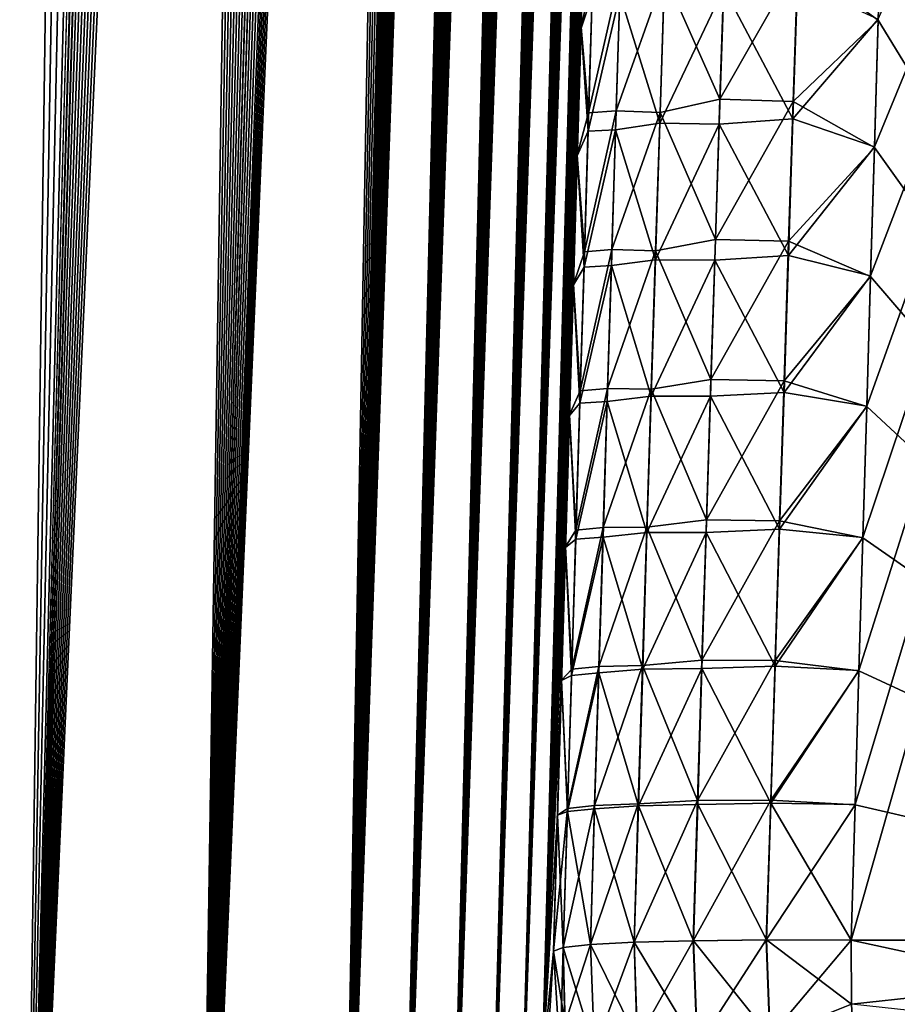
# Model space of a CAD drawing. Header units: metres. Extents: x -109 to 109, y -505 to 40.
# Tile 27 of 256: x -93.09 to -90.55, y -100.75 to -97.9. Entities that reach past the tile are written whole.
import ezdxf

# ---------------------------------------------------------------- set-up
doc = ezdxf.new("R2010")
doc.units = ezdxf.units.M
doc.layers.add('solid_K244224000C74', color=7, linetype='CONTINUOUS')

msp = doc.modelspace()

# ---------------------------------------------------------------- linework, layer by layer
at = {"layer": 'solid_K244224000C74'}
for points in [[(-94.380264, -102.819321, -9.522743), (-92.982071, -68.180771, -9.498561), (-92.85862, -68.193573, -9.716348)], [(-94.380264, -102.819321, -9.522743), (-93.109642, -68.197174, -9.28267), (-92.982071, -68.180771, -9.498561)], [(-93.687553, -102.819359, 10.722473), (-92.974686, -68.180893, 9.511346), (-93.10247, -68.195374, 9.29456)], [(-93.687553, -102.819359, 10.722473), (-92.850777, -68.195297, 9.730494), (-92.974686, -68.180893, 9.511346)], [(-94.380264, -102.819321, -9.522743), (-92.85862, -68.193573, -9.716348), (-92.737267, -68.236198, -9.939752)], [(-93.687553, -102.819359, 10.722473), (-92.728615, -68.240273, 9.956048), (-92.850777, -68.195297, 9.730494)], [(-93.687683, -102.819366, -10.722225), (-94.380264, -102.819321, -9.522743), (-92.737267, -68.236198, -9.939752)], [(-93.687683, -102.819366, -10.722225), (-92.737267, -68.236198, -9.939752), (-92.616089, -68.311264, -10.173019)], [(-93.687553, -102.819359, 10.722473), (-92.606804, -68.318855, 10.191381), (-92.728615, -68.240273, 9.956048)], [(-93.687683, -102.819366, -10.722225), (-92.616089, -68.311264, -10.173019), (-92.493988, -68.424515, -10.419593)], [(-93.687553, -102.819359, 10.722473), (-93.085175, -102.718887, 11.972528), (-92.606804, -68.318855, 10.191381)], [(-93.085175, -102.718887, 11.972528), (-92.484634, -68.43502, 10.439013), (-92.606804, -68.318855, 10.191381)], [(-93.687683, -102.819366, -10.722225), (-92.493988, -68.424515, -10.419593), (-92.371216, -68.581078, -10.680666)], [(-93.085175, -102.718887, 11.972528), (-92.362297, -68.593857, 10.700157), (-92.484634, -68.43502, 10.439013)], [(-93.687683, -102.819366, -10.722225), (-92.371216, -68.581078, -10.680666), (-92.248749, -68.785385, -10.956002)], [(-93.085175, -102.718887, 11.972528), (-92.240982, -68.800034, 10.974003), (-92.362297, -68.593857, 10.700157)], [(-93.687683, -102.819366, -10.722225), (-92.248749, -68.785385, -10.956002), (-92.18837, -68.906487, -11.097928)], [(-93.085175, -102.718887, 11.972528), (-92.181175, -68.921768, 11.115128), (-92.240982, -68.800034, 10.974003)], [(-93.687683, -102.819366, -10.722225), (-92.18837, -68.906487, -11.097928), (-92.128746, -69.040367, -11.242518)], [(-93.085175, -102.718887, 11.972528), (-92.122147, -69.056381, 11.258823), (-92.181175, -68.921768, 11.115128)], [(-93.085228, -102.718903, -11.972405), (-93.687683, -102.819366, -10.722225), (-92.128746, -69.040367, -11.242518)], [(-93.085228, -102.718903, -11.972405), (-92.128746, -69.040367, -11.242518), (-92.070213, -69.187622, -11.389149)], [(-93.085175, -102.718887, 11.972528), (-92.064003, -69.203941, 11.404958), (-92.122147, -69.056381, 11.258823)], [(-93.085228, -102.718903, -11.972405), (-92.070213, -69.187622, -11.389149), (-92.012726, -69.347992, -11.537993)], [(-93.085175, -102.718887, 11.972528), (-92.575287, -102.516273, 13.271167), (-92.064003, -69.203941, 11.404958)], [(-92.575287, -102.516273, 13.271167), (-92.007034, -69.364975, 11.553037), (-92.064003, -69.203941, 11.404958)], [(-93.085228, -102.718903, -11.972405), (-92.012726, -69.347992, -11.537993), (-91.956451, -69.522095, -11.688837)], [(-92.575287, -102.516273, 13.271167), (-91.951195, -69.539253, 11.703195), (-92.007034, -69.364975, 11.553037)], [(-93.085228, -102.718903, -11.972405), (-91.956451, -69.522095, -11.688837), (-91.901489, -69.71022, -11.841541)], [(-92.575287, -102.516273, 13.271167), (-91.896652, -69.727432, 11.855221), (-91.951195, -69.539253, 11.703195)], [(-93.085228, -102.718903, -11.972405), (-91.901489, -69.71022, -11.841541), (-91.847847, -69.912277, -11.996158)], [(-92.575287, -102.516273, 13.271167), (-91.843483, -69.929733, 12.008995), (-91.896652, -69.727432, 11.855221)], [(-93.085228, -102.718903, -11.972405), (-91.847847, -69.912277, -11.996158), (-91.795677, -70.129044, -12.152443)], [(-92.575287, -102.516273, 13.271167), (-91.791718, -70.146172, 12.164555), (-91.843483, -69.929733, 12.008995)], [(-93.085228, -102.718903, -11.972405), (-91.795677, -70.129044, -12.152443), (-91.74501, -70.360329, -12.3104)], [(-92.575287, -102.516273, 13.271167), (-91.741455, -70.377518, 12.321744), (-91.791718, -70.146172, 12.164555)], [(-93.085228, -102.718903, -11.972405), (-91.74501, -70.360329, -12.3104), (-91.6959, -70.60659, -12.469994)], [(-92.575287, -102.516273, 13.271167), (-91.692719, -70.623528, 12.480581), (-91.741455, -70.377518, 12.321744)], [(-93.085228, -102.718903, -11.972405), (-91.6959, -70.60659, -12.469994), (-91.64843, -70.8685, -12.631123)], [(-92.575287, -102.516273, 13.271167), (-91.645576, -70.88485, 12.641016), (-91.692719, -70.623528, 12.480581)], [(-92.575294, -102.516273, -13.271149), (-93.085228, -102.718903, -11.972405), (-91.64843, -70.8685, -12.631123)], [(-92.575294, -102.516273, -13.271149), (-91.64843, -70.8685, -12.631123), (-91.6026, -71.145729, -12.793814)], [(-92.575287, -102.516273, 13.271167), (-91.600082, -71.161987, 12.802993), (-91.645576, -70.88485, 12.641016)], [(-92.575294, -102.516273, -13.271149), (-91.6026, -71.145729, -12.793814), (-91.558495, -71.43927, -12.958009)], [(-92.575287, -102.516273, 13.271167), (-92.161346, -102.208305, 14.616208), (-91.600082, -71.161987, 12.802993)], [(-92.161346, -102.208305, 14.616208), (-91.556267, -71.454765, 12.966523), (-91.600082, -71.161987, 12.802993)], [(-92.575294, -102.516273, -13.271149), (-91.558495, -71.43927, -12.958009), (-91.516151, -71.749329, -13.123683)], [(-92.161346, -102.208305, 14.616208), (-91.514198, -71.764343, 13.131538), (-91.556267, -71.454765, 12.966523)], [(-92.575294, -102.516273, -13.271149), (-91.516151, -71.749329, -13.123683), (-91.475594, -72.076004, -13.29083)], [(-92.161346, -102.208305, 14.616208), (-91.4739, -72.090538, 13.298038), (-91.514198, -71.764343, 13.131538)], [(-92.575294, -102.516273, -13.271149), (-91.475594, -72.076004, -13.29083), (-91.436913, -72.42054, -13.459383)], [(-92.161346, -102.208305, 14.616208), (-91.435432, -72.433983, 13.465986), (-91.4739, -72.090538, 13.298038)], [(-92.575294, -102.516273, -13.271149), (-91.436913, -72.42054, -13.459383), (-91.412163, -72.659904, -13.572543)], [(-92.161346, -102.208305, 14.616208), (-91.410843, -72.673164, 13.578723), (-91.435432, -72.433983, 13.465986)], [(-92.575294, -102.516273, -13.271149), (-91.412163, -72.659904, -13.572543), (-91.388268, -72.907219, -13.68632)], [(-92.161346, -102.208305, 14.616208), (-91.387085, -72.920143, 13.692093), (-91.410843, -72.673164, 13.578723)], [(-92.575294, -102.516273, -13.271149), (-91.388268, -72.907219, -13.68632), (-91.36525, -73.162956, -13.800686)], [(-92.161346, -102.208305, 14.616208), (-91.364189, -73.175186, 13.806078), (-91.387085, -72.920143, 13.692093)], [(-92.575294, -102.516273, -13.271149), (-91.36525, -73.162956, -13.800686), (-91.343132, -73.427437, -13.915619)], [(-92.161346, -102.208305, 14.616208), (-91.342171, -73.438805, 13.920648), (-91.364189, -73.175186, 13.806078)], [(-92.575294, -102.516273, -13.271149), (-91.343132, -73.427437, -13.915619), (-91.321899, -73.700157, -14.031149)], [(-92.161346, -102.208305, 14.616208), (-91.321068, -73.711334, 14.035782), (-91.342171, -73.438805, 13.920648)], [(-92.161339, -102.208298, -14.616241), (-92.575294, -102.516273, -13.271149), (-91.321899, -73.700157, -14.031149)], [(-92.161346, -102.208305, 14.616208), (-91.30085, -73.992249, 14.151511), (-91.321068, -73.711334, 14.035782)], [(-92.161339, -102.208298, -14.616241), (-91.321899, -73.700157, -14.031149), (-91.301567, -73.981491, -14.147246)], [(-92.161339, -102.208298, -14.616241), (-91.301567, -73.981491, -14.147246), (-91.282188, -74.272003, -14.263865)], [(-92.161346, -102.208305, 14.616208), (-91.991692, -102.013245, 15.30547), (-91.30085, -73.992249, 14.151511)], [(-91.991692, -102.013245, 15.30547), (-91.281548, -74.281967, 14.2678), (-91.30085, -73.992249, 14.151511)], [(-92.161339, -102.208298, -14.616241), (-91.282188, -74.272003, -14.263865), (-91.263763, -74.572037, -14.380981)], [(-91.991692, -102.013245, 15.30547), (-91.263199, -74.58107, 14.384602), (-91.281548, -74.281967, 14.2678)], [(-92.161339, -102.208298, -14.616241), (-91.263763, -74.572037, -14.380981), (-91.246284, -74.880989, -14.49864)], [(-91.991692, -102.013245, 15.30547), (-91.245819, -74.889839, 14.501896), (-91.263199, -74.58107, 14.384602)], [(-92.161339, -102.208298, -14.616241), (-91.246284, -74.880989, -14.49864), (-91.229767, -75.199348, -14.616791)], [(-91.991692, -102.013245, 15.30547), (-91.229385, -75.20771, 14.619727), (-91.245819, -74.889839, 14.501896)], [(-92.161339, -102.208298, -14.616241), (-91.229767, -75.199348, -14.616791), (-91.214264, -75.527771, -14.735366)], [(-91.991692, -102.013245, 15.30547), (-91.213928, -75.535255, 14.738033), (-91.229385, -75.20771, 14.619727)], [(-91.991684, -102.013237, -15.305506), (-92.161339, -102.208298, -14.616241), (-91.214264, -75.527771, -14.735366)], [(-91.991692, -102.013245, 15.30547), (-91.199493, -75.873138, 14.856739), (-91.213928, -75.535255, 14.738033)], [(-91.991684, -102.013237, -15.305506), (-91.214264, -75.527771, -14.735366), (-91.199791, -75.866592, -14.854332)], [(-91.991692, -102.013245, 15.30547), (-91.847855, -101.790222, 16.005117), (-91.199493, -75.873138, 14.856739)], [(-91.991684, -102.013237, -15.305506), (-91.199791, -75.866592, -14.854332), (-91.18631, -76.215149, -14.973759)], [(-91.847855, -101.790222, 16.005117), (-91.186096, -76.221519, 14.975832), (-91.199493, -75.873138, 14.856739)], [(-91.991684, -102.013237, -15.305506), (-91.18631, -76.215149, -14.973759), (-91.173866, -76.57402, -15.093566)], [(-91.847855, -101.790222, 16.005117), (-91.173698, -76.579857, 15.095368), (-91.186096, -76.221519, 14.975832)], [(-91.991684, -102.013237, -15.305506), (-91.173866, -76.57402, -15.093566), (-91.162498, -76.94397, -15.213651)], [(-91.847855, -101.790222, 16.005117), (-91.162354, -76.948868, 15.215247), (-91.173698, -76.579857, 15.095368)], [(-91.991684, -102.013237, -15.305506), (-91.162498, -76.94397, -15.213651), (-91.154701, -77.229004, -15.303857)], [(-91.847855, -101.790222, 16.005117), (-91.154556, -77.233101, 15.305314), (-91.162354, -76.948868, 15.215247)], [(-91.991684, -102.013237, -15.305506), (-91.154701, -77.229004, -15.303857), (-91.147484, -77.519981, -15.394262)], [(-91.847855, -101.790222, 16.005117), (-91.147392, -77.523956, 15.395487), (-91.154556, -77.233101, 15.305314)], [(-91.991684, -102.013237, -15.305506), (-91.147484, -77.519981, -15.394262), (-91.140877, -77.817123, -15.484831)], [(-91.847855, -101.790222, 16.005117), (-91.140816, -77.820869, 15.48585), (-91.147392, -77.523956, 15.395487)], [(-91.991684, -102.013237, -15.305506), (-91.140877, -77.817123, -15.484831), (-91.134888, -78.120781, -15.5755)], [(-91.847855, -101.790222, 16.005117), (-91.13485, -78.124062, 15.576363), (-91.140816, -77.820869, 15.48585)], [(-91.847847, -101.790215, -16.005148), (-91.991684, -102.013237, -15.305506), (-91.134888, -78.120781, -15.5755)], [(-91.847855, -101.790222, 16.005117), (-91.129509, -78.433922, 15.666956), (-91.13485, -78.124062, 15.576363)], [(-91.847847, -101.790215, -16.005148), (-91.134888, -78.120781, -15.5755), (-91.129547, -78.431328, -15.666206)], [(-91.847855, -101.790222, 16.005117), (-91.730461, -101.537865, 16.715139), (-91.129509, -78.433922, 15.666956)], [(-91.847847, -101.790215, -16.005148), (-91.129547, -78.431328, -15.666206), (-91.12487, -78.749092, -15.756893)], [(-91.730461, -101.537865, 16.715139), (-91.124817, -78.750824, 15.757565), (-91.129509, -78.433922, 15.666956)], [(-91.847847, -101.790215, -16.005148), (-91.12487, -78.749092, -15.756893), (-91.120827, -79.07354, -15.847663)], [(-91.730461, -101.537865, 16.715139), (-91.120796, -79.075058, 15.848137), (-91.124817, -78.750824, 15.757565)], [(-91.847847, -101.790215, -16.005148), (-91.120827, -79.07354, -15.847663), (-91.117401, -79.404648, -15.938507)], [(-91.730461, -101.537865, 16.715139), (-91.117401, -79.406029, 15.938788), (-91.120796, -79.075058, 15.848137)], [(-91.847847, -101.790215, -16.005148), (-91.117401, -79.404648, -15.938507), (-91.114632, -79.742851, -16.029341)], [(-91.730461, -101.537865, 16.715139), (-91.114639, -79.743843, 16.029488), (-91.117401, -79.406029, 15.938788)], [(-91.847847, -101.790215, -16.005148), (-91.114632, -79.742851, -16.029341), (-91.112534, -80.088562, -16.120071)], [(-91.730461, -101.537865, 16.715139), (-91.112541, -80.088943, 16.12014), (-91.114639, -79.743843, 16.029488)], [(-91.847847, -101.790215, -16.005148), (-91.112534, -80.088562, -16.120071), (-91.111137, -80.4422, -16.210617)], [(-91.730461, -101.537865, 16.715139), (-91.111122, -80.441765, 16.210655), (-91.112541, -80.088943, 16.12014)], [(-91.847847, -101.790215, -16.005148), (-91.111137, -80.4422, -16.210617), (-91.110413, -80.803513, -16.301037)], [(-91.730461, -101.537865, 16.715139), (-91.110397, -80.802711, 16.300945), (-91.111122, -80.441765, 16.210655)], [(-91.730453, -101.537849, -16.71517), (-91.847847, -101.790215, -16.005148), (-91.110413, -80.803513, -16.301037)], [(-91.730461, -101.537865, 16.715139), (-91.110344, -81.171211, 16.391144), (-91.110397, -80.802711, 16.300945)], [(-91.730453, -101.537849, -16.71517), (-91.110413, -80.803513, -16.301037), (-91.110336, -81.172058, -16.391422)], [(-91.730461, -101.537865, 16.715139), (-91.640373, -101.255722, 17.434717), (-91.110344, -81.171211, 16.391144)], [(-91.730453, -101.537849, -16.71517), (-91.110336, -81.172058, -16.391422), (-91.110931, -81.548332, -16.481649)], [(-91.640373, -101.255722, 17.434717), (-91.110939, -81.547203, 16.481256), (-91.110344, -81.171211, 16.391144)], [(-91.730453, -101.537849, -16.71517), (-91.110931, -81.548332, -16.481649), (-91.112221, -81.932816, -16.571596)], [(-91.640373, -101.255722, 17.434717), (-91.112221, -81.931175, 16.571156), (-91.110939, -81.547203, 16.481256)], [(-91.730453, -101.537849, -16.71517), (-91.112221, -81.932816, -16.571596), (-91.114235, -82.326012, -16.661142)], [(-91.640373, -101.255722, 17.434717), (-91.114204, -82.323647, 16.660713), (-91.112221, -81.931175, 16.571156)], [(-91.730453, -101.537849, -16.71517), (-91.114235, -82.326012, -16.661142), (-91.116364, -82.646965, -16.73246)], [(-91.640373, -101.255722, 17.434717), (-91.116318, -82.644073, 16.732029), (-91.114204, -82.323647, 16.660713)], [(-91.730453, -101.537849, -16.71517), (-91.116364, -82.646965, -16.73246), (-91.118919, -82.973, -16.803656)], [(-91.640373, -101.255722, 17.434717), (-91.118896, -82.970184, 16.803068), (-91.116318, -82.644073, 16.732029)], [(-91.640373, -101.255722, 17.434717), (-91.121887, -83.30143, 16.873976), (-91.118896, -82.970184, 16.803068)], [(-91.730453, -101.537849, -16.71517), (-91.118919, -82.973, -16.803656), (-91.121902, -83.304283, -16.874676)], [(-91.730453, -101.537849, -16.71517), (-91.121902, -83.304283, -16.874676), (-91.125328, -83.641129, -16.945435)], [(-91.640373, -101.255722, 17.434717), (-91.125313, -83.638084, 16.944674), (-91.121887, -83.30143, 16.873976)], [(-91.730453, -101.537849, -16.71517), (-91.125328, -83.641129, -16.945435), (-91.129219, -83.98381, -17.015842)], [(-91.640373, -101.255722, 17.434717), (-91.129189, -83.980438, 17.01507), (-91.125313, -83.638084, 16.944674)], [(-91.730453, -101.537849, -16.71517), (-91.129219, -83.98381, -17.015842), (-91.133575, -84.332626, -17.085817)], [(-91.640373, -101.255722, 17.434717), (-91.133522, -84.328796, 17.085077), (-91.129189, -83.980438, 17.01507)], [(-91.640366, -101.255707, -17.434746), (-91.730453, -101.537849, -16.71517), (-91.133575, -84.332626, -17.085817)], [(-91.640373, -101.255722, 17.434717), (-91.138336, -84.683456, 17.154606), (-91.133522, -84.328796, 17.085077)], [(-91.640366, -101.255707, -17.434746), (-91.133575, -84.332626, -17.085817), (-91.13842, -84.687866, -17.15527)], [(-91.640373, -101.255722, 17.434717), (-91.578362, -100.94191, 18.163813), (-91.138336, -84.683456, 17.154606)], [(-91.640366, -101.255707, -17.434746), (-91.13842, -84.687866, -17.15527), (-91.143715, -85.049171, -17.224323)], [(-91.578362, -100.94191, 18.163813), (-91.143631, -85.044662, 17.223585), (-91.138336, -84.683456, 17.154606)], [(-91.640366, -101.255707, -17.434746), (-91.143715, -85.049171, -17.224323), (-91.149429, -85.416138, -17.293095)], [(-91.578362, -100.94191, 18.163813), (-91.149361, -85.411736, 17.292233), (-91.143631, -85.044662, 17.223585)], [(-91.640366, -101.255707, -17.434746), (-91.149429, -85.416138, -17.293095), (-91.155586, -85.789116, -17.361467)], [(-91.578362, -100.94191, 18.163813), (-91.155525, -85.784676, 17.36054), (-91.149361, -85.411736, 17.292233)], [(-91.640366, -101.255707, -17.434746), (-91.155586, -85.789116, -17.361467), (-91.161072, -86.104767, -17.418055)], [(-91.578362, -100.94191, 18.163813), (-91.162132, -86.163834, 17.428387), (-91.155525, -85.784676, 17.36054)], [(-91.640366, -101.255707, -17.434746), (-91.161072, -86.104767, -17.418055), (-91.166878, -86.425026, -17.474215)], [(-91.578362, -100.94191, 18.163813), (-91.169197, -86.549561, 17.495651), (-91.162132, -86.163834, 17.428387)], [(-91.640366, -101.255707, -17.434746), (-91.166878, -86.425026, -17.474215), (-91.173012, -86.750099, -17.529877)], [(-91.578362, -100.94191, 18.163813), (-91.176743, -86.942215, 17.562208), (-91.169197, -86.549561, 17.495651)], [(-91.640366, -101.255707, -17.434746), (-91.173012, -86.750099, -17.529877), (-91.179482, -87.080177, -17.584976)], [(-91.578362, -100.94191, 18.163813), (-91.184769, -87.342133, 17.627941), (-91.176743, -86.942215, 17.562208)], [(-91.640366, -101.255707, -17.434746), (-91.179482, -87.080177, -17.584976), (-91.186279, -87.415222, -17.639534)], [(-91.578362, -100.94191, 18.163813), (-91.193253, -87.749115, 17.692932), (-91.184769, -87.342133, 17.627941)], [(-91.640366, -101.255707, -17.434746), (-91.186279, -87.415222, -17.639534), (-91.193375, -87.754608, -17.693773)], [(-91.640366, -101.255707, -17.434746), (-91.193375, -87.754608, -17.693773), (-91.20076, -88.098518, -17.747625)], [(-91.578362, -100.94191, 18.163813), (-91.200645, -88.09314, 17.746717), (-91.193253, -87.749115, 17.692932)], [(-91.640366, -101.255707, -17.434746), (-91.20076, -88.098518, -17.747625), (-91.20845, -88.447182, -17.800997)], [(-91.578362, -100.94191, 18.163813), (-91.208336, -88.441841, 17.800064), (-91.200645, -88.09314, 17.746717)], [(-91.640366, -101.255707, -17.434746), (-91.20845, -88.447182, -17.800997), (-91.216454, -88.800842, -17.853794)], [(-91.578362, -100.94191, 18.163813), (-91.216339, -88.795441, 17.852877), (-91.208336, -88.441841, 17.800064)], [(-91.640366, -101.255707, -17.434746), (-91.216454, -88.800842, -17.853794), (-91.224777, -89.159729, -17.90592)], [(-91.578362, -100.94191, 18.163813), (-91.224648, -89.154205, 17.905058), (-91.216339, -88.795441, 17.852877)], [(-91.640366, -101.255707, -17.434746), (-91.224777, -89.159729, -17.90592), (-91.233429, -89.524078, -17.957283)], [(-91.578362, -100.94191, 18.163813), (-91.233292, -89.518356, 17.956512), (-91.224648, -89.154205, 17.905058)], [(-91.578362, -100.941902, -18.16383), (-91.640366, -101.255707, -17.434746), (-91.233429, -89.524078, -17.957283)], [(-91.578362, -100.94191, 18.163813), (-91.242256, -89.888145, 18.007141), (-91.233292, -89.518356, 17.956512)], [(-91.578362, -100.941902, -18.16383), (-91.233429, -89.524078, -17.957283), (-91.242409, -89.894135, -18.007788)], [(-91.578362, -100.94191, 18.163813), (-91.545441, -100.596848, 18.901022), (-91.242256, -89.888145, 18.007141)], [(-91.578362, -100.941902, -18.16383), (-91.242409, -89.894135, -18.007788), (-91.251717, -90.269753, -18.057503)], [(-91.545441, -100.596848, 18.901022), (-91.251556, -90.263763, 18.056868), (-91.242256, -89.888145, 18.007141)], [(-91.578362, -100.941902, -18.16383), (-91.251717, -90.269753, -18.057503), (-91.261292, -90.650253, -18.106714)], [(-91.545441, -100.596848, 18.901022), (-91.261147, -90.644531, 18.105989), (-91.251556, -90.263763, 18.056868)], [(-91.545441, -100.596848, 18.901022), (-91.271019, -91.030342, 18.154543), (-91.261147, -90.644531, 18.105989)], [(-91.578362, -100.941902, -18.16383), (-91.261292, -90.650253, -18.106714), (-91.271156, -91.035881, -18.155313)], [(-91.578362, -100.941902, -18.16383), (-91.271156, -91.035881, -18.155313), (-91.281311, -91.42691, -18.203167)], [(-91.545441, -100.596848, 18.901022), (-91.281181, -91.421501, 18.202396), (-91.271019, -91.030342, 18.154543)], [(-91.578362, -100.941902, -18.16383), (-91.281311, -91.42691, -18.203167), (-91.291779, -91.823631, -18.250147)], [(-91.545441, -100.596848, 18.901022), (-91.291634, -91.818283, 18.249413), (-91.281181, -91.421501, 18.202396)], [(-91.578362, -100.941902, -18.16383), (-91.291779, -91.823631, -18.250147), (-91.302544, -92.226326, -18.296118)], [(-91.545441, -100.596848, 18.901022), (-91.302406, -92.220978, 18.29546), (-91.291634, -91.818283, 18.249413)], [(-91.578362, -100.941902, -18.16383), (-91.302544, -92.226326, -18.296118), (-91.312027, -92.576469, -18.334623)], [(-91.545441, -100.596848, 18.901022), (-91.311882, -92.571075, 18.334055), (-91.302406, -92.220978, 18.29546)], [(-91.578362, -100.941902, -18.16383), (-91.312027, -92.576469, -18.334623), (-91.321739, -92.931389, -18.372208)], [(-91.545441, -100.596848, 18.901022), (-91.321587, -92.925919, 18.371756), (-91.311882, -92.571075, 18.334055)], [(-91.545441, -100.596848, 18.901022), (-91.331535, -93.285683, 18.40848), (-91.321587, -92.925919, 18.371756)], [(-91.578362, -100.941902, -18.16383), (-91.321739, -92.931389, -18.372208), (-91.331688, -93.29113, -18.408859)], [(-91.578362, -100.941902, -18.16383), (-91.331688, -93.29113, -18.408859), (-91.341827, -93.654976, -18.444935)], [(-91.545441, -100.596848, 18.901022), (-91.341682, -93.649849, 18.444487), (-91.331535, -93.285683, 18.40848)], [(-91.578362, -100.941902, -18.16383), (-91.341827, -93.654976, -18.444935), (-91.352165, -94.022972, -18.480408)], [(-91.545441, -100.596848, 18.901022), (-91.352028, -94.018135, 18.479918), (-91.341682, -93.649849, 18.444487)], [(-90.683044, -100.564568, -20.524872), (-90.671661, -100.17218, -20.509769), (-88.71682, -93.64727, -21.160152)], [(-88.974266, -100.564568, -21.606056), (-90.683044, -100.564568, -20.524872), (-88.71682, -93.64727, -21.160152)], [(-90.671661, -100.17218, -20.509769), (-90.660301, -99.783546, -20.493387), (-88.71682, -93.64727, -21.160152)], [(-90.660301, -99.783546, -20.493387), (-90.648987, -99.398651, -20.475756), (-88.71682, -93.64727, -21.160152)], [(-90.648987, -99.398651, -20.475756), (-90.637733, -99.017509, -20.456902), (-88.71682, -93.64727, -21.160152)], [(-90.637733, -99.017509, -20.456902), (-90.626556, -98.640121, -20.436859), (-88.71682, -93.64727, -21.160152)], [(-90.626556, -98.640121, -20.436859), (-90.615479, -98.266479, -20.415651), (-88.71682, -93.64727, -21.160152)], [(-90.615479, -98.266479, -20.415651), (-90.604507, -97.896591, -20.393311), (-88.71682, -93.64727, -21.160152)], [(-91.578362, -100.941902, -18.16383), (-91.352165, -94.022972, -18.480408), (-91.362694, -94.39534, -18.515158)], [(-91.545441, -100.596848, 18.901022), (-91.362564, -94.390762, 18.514658), (-91.352028, -94.018135, 18.479918)], [(-91.578362, -100.941902, -18.16383), (-91.362694, -94.39534, -18.515158), (-91.373428, -94.772285, -18.549072)], [(-91.545441, -100.596848, 18.901022), (-91.373306, -94.767937, 18.548584), (-91.362564, -94.390762, 18.514658)], [(-91.578362, -100.941902, -18.16383), (-91.373428, -94.772285, -18.549072), (-91.382996, -95.106056, -18.577967)], [(-91.545441, -100.596848, 18.901022), (-91.384262, -95.149902, 18.581581), (-91.373306, -94.767937, 18.548584)], [(-91.578362, -100.941902, -18.16383), (-91.382996, -95.106056, -18.577967), (-91.392731, -95.443657, -18.606052)], [(-91.545441, -100.596848, 18.901022), (-91.395424, -95.536865, 18.613527), (-91.384262, -95.149902, 18.581581)], [(-91.578362, -100.941902, -18.16383), (-91.392731, -95.443657, -18.606052), (-91.402626, -95.785233, -18.633249)], [(-91.545441, -100.596848, 18.901022), (-91.406807, -95.929054, 18.644306), (-91.395424, -95.536865, 18.613527)], [(-91.578362, -100.941902, -18.16383), (-91.402626, -95.785233, -18.633249), (-91.412689, -96.130928, -18.659479)], [(-90.546349, -95.908554, 20.249683), (-90.557808, -96.30722, 20.28174), (-88.974266, -100.564568, 21.606056)], [(-91.545441, -100.596848, 18.901022), (-91.418411, -96.326691, 18.673796), (-91.406807, -95.929054, 18.644306)], [(-91.578362, -100.941902, -18.16383), (-91.412689, -96.130928, -18.659479), (-91.422928, -96.480896, -18.684666)], [(-90.557808, -96.30722, 20.28174), (-90.569557, -96.710899, 20.312506), (-88.974266, -100.564568, 21.606056)], [(-91.545441, -100.596848, 18.901022), (-91.430237, -96.729996, 18.701881), (-91.418411, -96.326691, 18.673796)], [(-91.578362, -100.941902, -18.16383), (-91.422928, -96.480896, -18.684666), (-91.433334, -96.835197, -18.708773)], [(-90.569557, -96.710899, 20.312506), (-90.581551, -97.119492, 20.341948), (-88.974266, -100.564568, 21.606056)], [(-91.545441, -100.596848, 18.901022), (-91.442284, -97.138786, 18.728659), (-91.430237, -96.729996, 18.701881)], [(-91.578362, -100.941902, -18.16383), (-91.433334, -96.835197, -18.708773), (-91.443901, -97.193512, -18.731972)], [(-90.581551, -97.119492, 20.341948), (-90.59375, -97.532982, 20.370028), (-88.974266, -100.564568, 21.606056)], [(-91.545441, -100.596848, 18.901022), (-91.454521, -97.552795, 18.754272), (-91.442284, -97.138786, 18.728659)], [(-91.578362, -100.941902, -18.16383), (-91.443901, -97.193512, -18.731972), (-91.454613, -97.555794, -18.754286)], [(-90.837524, -97.730583, 20.189301), (-90.604576, -97.898804, 20.393444), (-90.59375, -97.532982, 20.370028)], [(-90.59375, -97.532982, 20.370028), (-90.604576, -97.898804, 20.393444), (-88.974266, -100.564568, 21.606056)], [(-91.578362, -100.941902, -18.16383), (-91.454613, -97.555794, -18.754286), (-91.465469, -97.922043, -18.775719)], [(-91.545441, -100.596848, 18.901022), (-91.465393, -97.919334, 18.775732), (-91.454521, -97.552795, 18.754272)], [(-91.432831, -97.827011, -19.089573), (-91.465469, -97.922043, -18.775719), (-91.454613, -97.555794, -18.754286)], [(-91.431145, -97.764786, 19.084728), (-91.454521, -97.552795, 18.754272), (-91.465393, -97.919334, 18.775732)], [(-91.223907, -97.76667, 19.68602), (-91.063194, -98.127953, 19.975258), (-91.050072, -97.721794, 19.951475)], [(-91.050072, -97.721794, 19.951475), (-91.063194, -98.127953, 19.975258), (-90.837524, -97.730583, 20.189301)], [(-91.063194, -98.127953, 19.975258), (-90.8508, -98.135178, 20.213125), (-90.837524, -97.730583, 20.189301)], [(-90.837524, -97.730583, 20.189301), (-90.8508, -98.135178, 20.213125), (-90.604576, -97.898804, 20.393444)], [(-91.431145, -97.764786, 19.084728), (-91.465393, -97.919334, 18.775732), (-91.44339, -98.167633, 19.107967)], [(-91.44339, -98.167633, 19.107967), (-91.363815, -98.161575, 19.41658), (-91.351311, -97.759163, 19.393333)], [(-91.431145, -97.764786, 19.084728), (-91.44339, -98.167633, 19.107967), (-91.351311, -97.759163, 19.393333)], [(-91.223907, -97.76667, 19.68602), (-91.351311, -97.759163, 19.393333), (-91.363815, -98.161575, 19.41658)], [(-91.223907, -97.76667, 19.68602), (-91.363815, -98.161575, 19.41658), (-91.23661, -98.167061, 19.709194)], [(-91.223907, -97.76667, 19.68602), (-91.23661, -98.167061, 19.709194), (-91.063194, -98.127953, 19.975258)], [(-91.352943, -97.823875, -19.398281), (-91.224503, -97.802559, -19.68918), (-91.23703, -98.19783, -19.711954)], [(-91.23703, -98.19783, -19.711954), (-91.224503, -97.802559, -19.68918), (-91.052124, -97.806686, -19.957481)], [(-91.23703, -98.19783, -19.711954), (-91.052124, -97.806686, -19.957481), (-91.064835, -98.200729, -19.980284)], [(-91.064835, -98.200729, -19.980284), (-91.052124, -97.806686, -19.957481), (-90.851616, -98.184776, -20.216711)], [(-91.052124, -97.806686, -19.957481), (-90.838631, -97.788437, -20.193552), (-90.851616, -98.184776, -20.216711)], [(-90.851616, -98.184776, -20.216711), (-90.838631, -97.788437, -20.193552), (-90.604507, -97.896591, -20.393311)], [(-91.444809, -98.220978, -19.112106), (-91.465469, -97.922043, -18.775719), (-91.432831, -97.827011, -19.089573)], [(-91.444809, -98.220978, -19.112106), (-91.352943, -97.823875, -19.398281), (-91.365158, -98.217049, -19.420794)], [(-91.444809, -98.220978, -19.112106), (-91.432831, -97.827011, -19.089573), (-91.352943, -97.823875, -19.398281)], [(-91.365158, -98.217049, -19.420794), (-91.352943, -97.823875, -19.398281), (-91.23703, -98.19783, -19.711954)], [(-91.545441, -100.596848, 18.901022), (-91.476402, -98.289856, 18.796301), (-91.465393, -97.919334, 18.775732)], [(-91.44339, -98.167633, 19.107967), (-91.465393, -97.919334, 18.775732), (-91.476402, -98.289856, 18.796301)], [(-90.851616, -98.184776, -20.216711), (-90.604507, -97.896591, -20.393311), (-90.615479, -98.266479, -20.415651)], [(-90.8508, -98.135178, 20.213125), (-90.61554, -98.268379, 20.415758), (-90.604576, -97.898804, 20.393444)], [(-90.604576, -97.898804, 20.393444), (-90.61554, -98.268379, 20.415758), (-88.974266, -100.564568, 21.606056)], [(-91.578362, -100.941902, -18.16383), (-91.465469, -97.922043, -18.775719), (-91.476479, -98.292259, -18.796268)], [(-91.444809, -98.220978, -19.112106), (-91.476479, -98.292259, -18.796268), (-91.465469, -97.922043, -18.775719)], [(-91.23661, -98.167061, 19.709194), (-91.076256, -98.534195, 19.997524), (-91.063194, -98.127953, 19.975258)], [(-91.063194, -98.127953, 19.975258), (-91.076256, -98.534195, 19.997524), (-90.8508, -98.135178, 20.213125)], [(-91.076256, -98.534195, 19.997524), (-90.863998, -98.539864, 20.235432), (-90.8508, -98.135178, 20.213125)], [(-90.8508, -98.135178, 20.213125), (-90.863998, -98.539864, 20.235432), (-90.61554, -98.268379, 20.415758)], [(-91.44339, -98.167633, 19.107967), (-91.476402, -98.289856, 18.796301), (-91.455643, -98.570572, 19.129734)], [(-91.455643, -98.570572, 19.129734), (-91.376312, -98.564072, 19.438358), (-91.363815, -98.161575, 19.41658)], [(-91.44339, -98.167633, 19.107967), (-91.455643, -98.570572, 19.129734), (-91.363815, -98.161575, 19.41658)], [(-91.23661, -98.167061, 19.709194), (-91.363815, -98.161575, 19.41658), (-91.376312, -98.564072, 19.438358)], [(-91.23661, -98.167061, 19.709194), (-91.376312, -98.564072, 19.438358), (-91.249275, -98.567535, 19.730907)], [(-91.23661, -98.167061, 19.709194), (-91.249275, -98.567535, 19.730907), (-91.076256, -98.534195, 19.997524)], [(-91.365158, -98.217049, -19.420794), (-91.23703, -98.19783, -19.711954), (-91.249519, -98.593178, -19.733301)], [(-91.249519, -98.593178, -19.733301), (-91.23703, -98.19783, -19.711954), (-91.064835, -98.200729, -19.980284)], [(-91.249519, -98.593178, -19.733301), (-91.064835, -98.200729, -19.980284), (-91.077492, -98.594856, -20.001659)], [(-91.077492, -98.594856, -20.001659), (-91.064835, -98.200729, -19.980284), (-90.864517, -98.5812, -20.238413)], [(-91.064835, -98.200729, -19.980284), (-90.851616, -98.184776, -20.216711), (-90.864517, -98.5812, -20.238413)], [(-90.864517, -98.5812, -20.238413), (-90.851616, -98.184776, -20.216711), (-90.615479, -98.266479, -20.415651)], [(-91.456795, -98.615021, -19.133234), (-91.476479, -98.292259, -18.796268), (-91.444809, -98.220978, -19.112106)], [(-91.456795, -98.615021, -19.133234), (-91.365158, -98.217049, -19.420794), (-91.377357, -98.610306, -19.441902)], [(-91.456795, -98.615021, -19.133234), (-91.444809, -98.220978, -19.112106), (-91.365158, -98.217049, -19.420794)], [(-91.377357, -98.610306, -19.441902), (-91.365158, -98.217049, -19.420794), (-91.249519, -98.593178, -19.733301)], [(-91.578362, -100.941902, -18.16383), (-91.476479, -98.292259, -18.796268), (-91.487625, -98.666443, -18.815935)], [(-91.545441, -100.596848, 18.901022), (-91.487564, -98.664375, 18.815979), (-91.476402, -98.289856, 18.796301)], [(-91.456795, -98.615021, -19.133234), (-91.487625, -98.666443, -18.815935), (-91.476479, -98.292259, -18.796268)], [(-91.455643, -98.570572, 19.129734), (-91.476402, -98.289856, 18.796301), (-91.487564, -98.664375, 18.815979)], [(-90.864517, -98.5812, -20.238413), (-90.615479, -98.266479, -20.415651), (-90.626556, -98.640121, -20.436859)], [(-90.863998, -98.539864, 20.235432), (-90.62661, -98.641708, 20.436939), (-90.61554, -98.268379, 20.415758)], [(-90.61554, -98.268379, 20.415758), (-90.62661, -98.641708, 20.436939), (-88.974266, -100.564568, 21.606056)], [(-91.249275, -98.567535, 19.730907), (-91.089264, -98.940521, 20.018278), (-91.076256, -98.534195, 19.997524)], [(-91.076256, -98.534195, 19.997524), (-91.089264, -98.940521, 20.018278), (-90.863998, -98.539864, 20.235432)], [(-91.089264, -98.940521, 20.018278), (-90.877121, -98.944618, 20.256224), (-90.863998, -98.539864, 20.235432)], [(-90.863998, -98.539864, 20.235432), (-90.877121, -98.944618, 20.256224), (-90.62661, -98.641708, 20.436939)], [(-91.455643, -98.570572, 19.129734), (-91.487564, -98.664375, 18.815979), (-91.467911, -98.973595, 19.150034)], [(-91.467911, -98.973595, 19.150034), (-91.388786, -98.966652, 19.458666), (-91.376312, -98.564072, 19.438358)], [(-91.455643, -98.570572, 19.129734), (-91.467911, -98.973595, 19.150034), (-91.376312, -98.564072, 19.438358)], [(-91.249275, -98.567535, 19.730907), (-91.376312, -98.564072, 19.438358), (-91.388786, -98.966652, 19.458666)], [(-91.249275, -98.567535, 19.730907), (-91.388786, -98.966652, 19.458666), (-91.261894, -98.968094, 19.75116)], [(-91.249275, -98.567535, 19.730907), (-91.261894, -98.968094, 19.75116), (-91.089264, -98.940521, 20.018278)], [(-91.377357, -98.610306, -19.441902), (-91.249519, -98.593178, -19.733301), (-91.261971, -98.988609, -19.753225)], [(-91.261971, -98.988609, -19.753225), (-91.249519, -98.593178, -19.733301), (-91.077492, -98.594856, -20.001659)], [(-91.261971, -98.988609, -19.753225), (-91.077492, -98.594856, -20.001659), (-91.09008, -98.989052, -20.021612)], [(-91.09008, -98.989052, -20.021612), (-91.077492, -98.594856, -20.001659), (-90.877342, -98.977699, -20.258663)], [(-91.077492, -98.594856, -20.001659), (-90.864517, -98.5812, -20.238413), (-90.877342, -98.977699, -20.258663)], [(-90.877342, -98.977699, -20.258663), (-90.864517, -98.5812, -20.238413), (-90.626556, -98.640121, -20.436859)], [(-91.468781, -99.009155, -19.152956), (-91.487625, -98.666443, -18.815935), (-91.456795, -98.615021, -19.133234)], [(-91.468781, -99.009155, -19.152956), (-91.377357, -98.610306, -19.441902), (-91.389542, -99.003639, -19.461611)], [(-91.468781, -99.009155, -19.152956), (-91.456795, -98.615021, -19.133234), (-91.377357, -98.610306, -19.441902)], [(-91.389542, -99.003639, -19.461611), (-91.377357, -98.610306, -19.441902), (-91.261971, -98.988609, -19.753225)], [(-90.877342, -98.977699, -20.258663), (-90.626556, -98.640121, -20.436859), (-90.637733, -99.017509, -20.456902)], [(-90.877121, -98.944618, 20.256224), (-90.637779, -99.018784, 20.456959), (-90.62661, -98.641708, 20.436939)], [(-90.62661, -98.641708, 20.436939), (-90.637779, -99.018784, 20.456959), (-88.974266, -100.564568, 21.606056)], [(-91.578362, -100.941902, -18.16383), (-91.487625, -98.666443, -18.815935), (-91.498917, -99.044594, -18.834717)], [(-91.545441, -100.596848, 18.901022), (-91.498863, -99.042885, 18.834768), (-91.487564, -98.664375, 18.815979)], [(-91.468781, -99.009155, -19.152956), (-91.498917, -99.044594, -18.834717), (-91.487625, -98.666443, -18.815935)], [(-91.467911, -98.973595, 19.150034), (-91.487564, -98.664375, 18.815979), (-91.498863, -99.042885, 18.834768)], [(-91.261894, -98.968094, 19.75116), (-91.102196, -99.346924, 20.037523), (-91.089264, -98.940521, 20.018278)], [(-91.089264, -98.940521, 20.018278), (-91.102196, -99.346924, 20.037523), (-90.877121, -98.944618, 20.256224)], [(-91.102196, -99.346924, 20.037523), (-90.890152, -99.349457, 20.275503), (-90.877121, -98.944618, 20.256224)], [(-90.877121, -98.944618, 20.256224), (-90.890152, -99.349457, 20.275503), (-90.637779, -99.018784, 20.456959)], [(-91.467911, -98.973595, 19.150034), (-91.498863, -99.042885, 18.834768), (-91.480179, -99.376694, 19.168867)], [(-91.480179, -99.376694, 19.168867), (-91.401245, -99.369316, 19.47751), (-91.388786, -98.966652, 19.458666)], [(-91.467911, -98.973595, 19.150034), (-91.480179, -99.376694, 19.168867), (-91.388786, -98.966652, 19.458666)], [(-91.261894, -98.968094, 19.75116), (-91.388786, -98.966652, 19.458666), (-91.401245, -99.369316, 19.47751)], [(-91.261894, -98.968094, 19.75116), (-91.401245, -99.369316, 19.47751), (-91.274475, -99.368721, 19.769955)], [(-91.261894, -98.968094, 19.75116), (-91.274475, -99.368721, 19.769955), (-91.102196, -99.346924, 20.037523)], [(-91.480774, -99.403358, -19.171278), (-91.389542, -99.003639, -19.461611), (-91.401703, -99.397049, -19.479921)], [(-91.480774, -99.403358, -19.171278), (-91.468781, -99.009155, -19.152956), (-91.389542, -99.003639, -19.461611)], [(-91.401703, -99.397049, -19.479921), (-91.389542, -99.003639, -19.461611), (-91.274376, -99.384102, -19.77173)], [(-91.389542, -99.003639, -19.461611), (-91.261971, -98.988609, -19.753225), (-91.274376, -99.384102, -19.77173)], [(-91.274376, -99.384102, -19.77173), (-91.261971, -98.988609, -19.753225), (-91.09008, -98.989052, -20.021612)], [(-91.274376, -99.384102, -19.77173), (-91.09008, -98.989052, -20.021612), (-91.102615, -99.383324, -20.040144)], [(-91.102615, -99.383324, -20.040144), (-91.09008, -98.989052, -20.021612), (-90.890091, -99.374268, -20.27746)], [(-91.09008, -98.989052, -20.021612), (-90.877342, -98.977699, -20.258663), (-90.890091, -99.374268, -20.27746)], [(-90.890091, -99.374268, -20.27746), (-90.877342, -98.977699, -20.258663), (-90.637733, -99.017509, -20.456902)], [(-91.480774, -99.403358, -19.171278), (-91.498917, -99.044594, -18.834717), (-91.468781, -99.009155, -19.152956)], [(-90.890152, -99.349457, 20.275503), (-90.649025, -99.399612, 20.47579), (-90.637779, -99.018784, 20.456959)], [(-90.890091, -99.374268, -20.27746), (-90.637733, -99.017509, -20.456902), (-90.648987, -99.398651, -20.475756)], [(-90.637779, -99.018784, 20.456959), (-90.649025, -99.399612, 20.47579), (-88.974266, -100.564568, 21.606056)], [(-91.578362, -100.941902, -18.16383), (-91.498917, -99.044594, -18.834717), (-91.510338, -99.426704, -18.852617)], [(-91.545441, -100.596848, 18.901022), (-91.5103, -99.425385, 18.852667), (-91.498863, -99.042885, 18.834768)], [(-91.480774, -99.403358, -19.171278), (-91.510338, -99.426704, -18.852617), (-91.498917, -99.044594, -18.834717)], [(-91.480179, -99.376694, 19.168867), (-91.498863, -99.042885, 18.834768), (-91.5103, -99.425385, 18.852667)], [(-91.274475, -99.368721, 19.769955), (-91.115059, -99.753395, 20.055262), (-91.102196, -99.346924, 20.037523)], [(-91.102196, -99.346924, 20.037523), (-91.115059, -99.753395, 20.055262), (-90.890152, -99.349457, 20.275503)], [(-91.480179, -99.376694, 19.168867), (-91.5103, -99.425385, 18.852667), (-91.492439, -99.779861, 19.186239)], [(-91.492439, -99.779861, 19.186239), (-91.413673, -99.772041, 19.494894), (-91.401245, -99.369316, 19.47751)], [(-91.480179, -99.376694, 19.168867), (-91.492439, -99.779861, 19.186239), (-91.401245, -99.369316, 19.47751)], [(-91.274475, -99.368721, 19.769955), (-91.401245, -99.369316, 19.47751), (-91.413673, -99.772041, 19.494894)], [(-91.274475, -99.368721, 19.769955), (-91.413673, -99.772041, 19.494894), (-91.287003, -99.769424, 19.787298)], [(-91.274475, -99.368721, 19.769955), (-91.287003, -99.769424, 19.787298), (-91.115059, -99.753395, 20.055262)], [(-91.115059, -99.753395, 20.055262), (-90.903099, -99.754364, 20.293276), (-90.890152, -99.349457, 20.275503)], [(-91.102615, -99.383324, -20.040144), (-90.890091, -99.374268, -20.27746), (-90.902748, -99.770905, -20.294811)], [(-90.890152, -99.349457, 20.275503), (-90.903099, -99.754364, 20.293276), (-90.649025, -99.399612, 20.47579)], [(-90.902748, -99.770905, -20.294811), (-90.890091, -99.374268, -20.27746), (-90.648987, -99.398651, -20.475756)], [(-91.492767, -99.79763, -19.1882), (-91.510338, -99.426704, -18.852617), (-91.480774, -99.403358, -19.171278)], [(-91.492767, -99.79763, -19.1882), (-91.401703, -99.397049, -19.479921), (-91.413841, -99.790527, -19.496836)], [(-91.492767, -99.79763, -19.1882), (-91.480774, -99.403358, -19.171278), (-91.401703, -99.397049, -19.479921)], [(-91.413841, -99.790527, -19.496836), (-91.401703, -99.397049, -19.479921), (-91.286743, -99.779671, -19.78882)], [(-91.401703, -99.397049, -19.479921), (-91.274376, -99.384102, -19.77173), (-91.286743, -99.779671, -19.78882)], [(-91.286743, -99.779671, -19.78882), (-91.102615, -99.383324, -20.040144), (-91.115074, -99.777664, -20.057261)], [(-91.286743, -99.779671, -19.78882), (-91.274376, -99.384102, -19.77173), (-91.102615, -99.383324, -20.040144)], [(-91.115074, -99.777664, -20.057261), (-91.102615, -99.383324, -20.040144), (-90.902748, -99.770905, -20.294811)], [(-90.903099, -99.754364, 20.293276), (-90.660339, -99.784187, 20.493402), (-90.649025, -99.399612, 20.47579)], [(-90.902748, -99.770905, -20.294811), (-90.648987, -99.398651, -20.475756), (-90.660301, -99.783546, -20.493387)], [(-90.649025, -99.399612, 20.47579), (-90.660339, -99.784187, 20.493402), (-88.974266, -100.564568, 21.606056)], [(-91.578362, -100.941902, -18.16383), (-91.510338, -99.426704, -18.852617), (-91.521904, -99.812782, -18.869635)], [(-91.545441, -100.596848, 18.901022), (-91.521881, -99.811882, 18.869675), (-91.5103, -99.425385, 18.852667)], [(-91.492767, -99.79763, -19.1882), (-91.521904, -99.812782, -18.869635), (-91.510338, -99.426704, -18.852617)], [(-91.492439, -99.779861, 19.186239), (-91.5103, -99.425385, 18.852667), (-91.521881, -99.811882, 18.869675)], [(-91.5047, -100.183098, 19.202152), (-91.426071, -100.174835, 19.510818), (-91.413673, -99.772041, 19.494894)], [(-91.492439, -99.779861, 19.186239), (-91.5047, -100.183098, 19.202152), (-91.413673, -99.772041, 19.494894)], [(-91.287003, -99.769424, 19.787298), (-91.413673, -99.772041, 19.494894), (-91.426071, -100.174835, 19.510818)], [(-91.287003, -99.769424, 19.787298), (-91.426071, -100.174835, 19.510818), (-91.299477, -100.170189, 19.80319)], [(-91.287003, -99.769424, 19.787298), (-91.299477, -100.170189, 19.80319), (-91.127846, -100.159935, 20.071497)], [(-91.287003, -99.769424, 19.787298), (-91.127846, -100.159935, 20.071497), (-91.115059, -99.753395, 20.055262)], [(-91.115059, -99.753395, 20.055262), (-91.127846, -100.159935, 20.071497), (-90.903099, -99.754364, 20.293276)], [(-91.127846, -100.159935, 20.071497), (-90.915955, -100.159332, 20.309544), (-90.903099, -99.754364, 20.293276)], [(-91.115074, -99.777664, -20.057261), (-90.902748, -99.770905, -20.294811), (-90.915314, -100.167603, -20.310719)], [(-90.903099, -99.754364, 20.293276), (-90.915955, -100.159332, 20.309544), (-90.660339, -99.784187, 20.493402)], [(-90.915314, -100.167603, -20.310719), (-90.902748, -99.770905, -20.294811), (-90.660301, -99.783546, -20.493387)], [(-91.504753, -100.191963, -19.203728), (-91.521904, -99.812782, -18.869635), (-91.492767, -99.79763, -19.1882)], [(-91.492439, -99.779861, 19.186239), (-91.521881, -99.811882, 18.869675), (-91.5047, -100.183098, 19.202152)], [(-91.504753, -100.191963, -19.203728), (-91.413841, -99.790527, -19.496836), (-91.425949, -100.184067, -19.51236)], [(-91.504753, -100.191963, -19.203728), (-91.492767, -99.79763, -19.1882), (-91.413841, -99.790527, -19.496836)], [(-91.425949, -100.184067, -19.51236), (-91.413841, -99.790527, -19.496836), (-91.299049, -100.175301, -19.804495)], [(-91.413841, -99.790527, -19.496836), (-91.286743, -99.779671, -19.78882), (-91.299049, -100.175301, -19.804495)], [(-91.299049, -100.175301, -19.804495), (-91.115074, -99.777664, -20.057261), (-91.127472, -100.172058, -20.07296)], [(-91.299049, -100.175301, -19.804495), (-91.286743, -99.779671, -19.78882), (-91.115074, -99.777664, -20.057261)], [(-91.127472, -100.172058, -20.07296), (-91.115074, -99.777664, -20.057261), (-90.915314, -100.167603, -20.310719)], [(-90.915955, -100.159332, 20.309544), (-90.671692, -100.172501, 20.509768), (-90.660339, -99.784187, 20.493402)], [(-90.915314, -100.167603, -20.310719), (-90.660301, -99.783546, -20.493387), (-90.671661, -100.17218, -20.509769)], [(-90.660339, -99.784187, 20.493402), (-90.671692, -100.172501, 20.509768), (-88.974266, -100.564568, 21.606056)], [(-91.578362, -100.941902, -18.16383), (-91.521904, -99.812782, -18.869635), (-91.533607, -100.202835, -18.885769)], [(-91.545441, -100.596848, 18.901022), (-91.533592, -100.20237, 18.885794), (-91.521881, -99.811882, 18.869675)], [(-91.504753, -100.191963, -19.203728), (-91.533607, -100.202835, -18.885769), (-91.521904, -99.812782, -18.869635)], [(-91.5047, -100.183098, 19.202152), (-91.521881, -99.811882, 18.869675), (-91.533592, -100.20237, 18.885794)], [(-91.516953, -100.586403, 19.216606), (-91.438438, -100.57769, 19.525286), (-91.426071, -100.174835, 19.510818)], [(-91.5047, -100.183098, 19.202152), (-91.516953, -100.586403, 19.216606), (-91.426071, -100.174835, 19.510818)], [(-91.299477, -100.170189, 19.80319), (-91.426071, -100.174835, 19.510818), (-91.438438, -100.57769, 19.525286)], [(-91.299477, -100.170189, 19.80319), (-91.438438, -100.57769, 19.525286), (-91.311905, -100.571014, 19.817635)], [(-91.425949, -100.184067, -19.51236), (-91.299049, -100.175301, -19.804495), (-91.311302, -100.570992, -19.818758)], [(-91.311905, -100.571014, 19.817635), (-91.140556, -100.566528, 20.086233), (-91.127846, -100.159935, 20.071497)], [(-91.299477, -100.170189, 19.80319), (-91.311905, -100.571014, 19.817635), (-91.127846, -100.159935, 20.071497)], [(-91.299049, -100.175301, -19.804495), (-91.139793, -100.566521, -20.087248), (-91.311302, -100.570992, -19.818758)], [(-91.299049, -100.175301, -19.804495), (-91.127472, -100.172058, -20.07296), (-91.139793, -100.566521, -20.087248)], [(-91.140556, -100.566528, 20.086233), (-90.928757, -100.564362, 20.324263), (-90.915955, -100.159332, 20.309544)], [(-91.127846, -100.159935, 20.071497), (-91.140556, -100.566528, 20.086233), (-90.915955, -100.159332, 20.309544)], [(-91.127472, -100.172058, -20.07296), (-90.927834, -100.564362, -20.325142), (-91.139793, -100.566521, -20.087248)], [(-91.127472, -100.172058, -20.07296), (-90.915314, -100.167603, -20.310719), (-90.927834, -100.564362, -20.325142)], [(-90.915955, -100.159332, 20.309544), (-90.928757, -100.564362, 20.324263), (-90.671692, -100.172501, 20.509768)], [(-90.928757, -100.564362, 20.324263), (-90.683067, -100.56456, 20.524855), (-90.671692, -100.172501, 20.509768)], [(-90.927834, -100.564362, -20.325142), (-90.915314, -100.167603, -20.310719), (-90.683044, -100.564568, -20.524872)], [(-90.915314, -100.167603, -20.310719), (-90.671661, -100.17218, -20.509769), (-90.683044, -100.564568, -20.524872)], [(-90.671692, -100.172501, 20.509768), (-90.683067, -100.56456, 20.524855), (-88.974266, -100.564568, 21.606056)], [(-91.578362, -100.941902, -18.16383), (-91.533607, -100.202835, -18.885769), (-91.545441, -100.596848, -18.90102)], [(-91.5047, -100.183098, 19.202152), (-91.533592, -100.20237, 18.885794), (-91.545441, -100.596848, 18.901022)], [(-91.5047, -100.183098, 19.202152), (-91.545441, -100.596848, 18.901022), (-91.516953, -100.586403, 19.216606)], [(-91.516739, -100.586357, -19.217861), (-91.545441, -100.596848, -18.90102), (-91.533607, -100.202835, -18.885769)], [(-91.504753, -100.191963, -19.203728), (-91.516739, -100.586357, -19.217861), (-91.533607, -100.202835, -18.885769)], [(-91.504753, -100.191963, -19.203728), (-91.438026, -100.57766, -19.526491), (-91.516739, -100.586357, -19.217861)], [(-91.504753, -100.191963, -19.203728), (-91.425949, -100.184067, -19.51236), (-91.438026, -100.57766, -19.526491)], [(-91.425949, -100.184067, -19.51236), (-91.311302, -100.570992, -19.818758), (-91.438026, -100.57766, -19.526491)], [(-91.426758, -100.882629, 19.525141), (-91.311905, -100.571014, 19.817635), (-91.438438, -100.57769, 19.525286)], [(-91.301895, -100.856087, -19.819424), (-91.438026, -100.57766, -19.526491), (-91.311302, -100.570992, -19.818758)], [(-91.302521, -100.855797, 19.81831), (-91.311905, -100.571014, 19.817635), (-91.426758, -100.882629, 19.525141)], [(-91.302521, -100.855797, 19.81831), (-91.140556, -100.566528, 20.086233), (-91.311905, -100.571014, 19.817635)], [(-91.127762, -100.874687, -20.086983), (-91.311302, -100.570992, -19.818758), (-91.139793, -100.566521, -20.087248)], [(-91.301895, -100.856087, -19.819424), (-91.311302, -100.570992, -19.818758), (-91.127762, -100.874687, -20.086983)], [(-91.128563, -100.874458, 20.085978), (-91.140556, -100.566528, 20.086233), (-91.302521, -100.855797, 19.81831)], [(-91.128563, -100.874458, 20.085978), (-90.928757, -100.564362, 20.324263), (-91.140556, -100.566528, 20.086233)], [(-90.917931, -100.844864, -20.325457), (-91.139793, -100.566521, -20.087248), (-90.927834, -100.564362, -20.325142)], [(-91.127762, -100.874687, -20.086983), (-91.139793, -100.566521, -20.087248), (-90.917931, -100.844864, -20.325457)], [(-90.918793, -100.845505, 20.324556), (-90.928757, -100.564362, 20.324263), (-91.128563, -100.874458, 20.085978)], [(-90.918793, -100.845505, 20.324556), (-90.683067, -100.56456, 20.524855), (-90.928757, -100.564362, 20.324263)], [(-90.682144, -100.750961, -20.525478), (-90.927834, -100.564362, -20.325142), (-90.683044, -100.564568, -20.524872)], [(-90.682144, -100.750961, -20.525478), (-90.917931, -100.844864, -20.325457), (-90.927834, -100.564362, -20.325142)], [(-90.918793, -100.845505, 20.324556), (-90.682129, -100.750824, 20.525496), (-90.683067, -100.56456, 20.524855)], [(-90.682129, -100.750824, 20.525496), (-88.974266, -100.564568, 21.606056), (-90.683067, -100.56456, 20.524855)], [(-88.965576, -100.936554, -21.591007), (-90.683044, -100.564568, -20.524872), (-88.974266, -100.564568, -21.606056)], [(-88.965576, -100.936554, -21.591007), (-90.682144, -100.750961, -20.525478), (-90.683044, -100.564568, -20.524872)], [(-90.682129, -100.750824, 20.525496), (-90.672272, -100.936317, 20.51123), (-88.974266, -100.564568, 21.606056)], [(-90.672272, -100.936317, 20.51123), (-88.965576, -100.936554, 21.591007), (-88.974266, -100.564568, 21.606056)], [(-91.601112, -101.514664, -17.666872), (-91.578362, -100.941902, -18.16383), (-91.545441, -100.596848, -18.90102)], [(-91.526176, -100.897995, -19.033258), (-91.601112, -101.514664, -17.666872), (-91.545441, -100.596848, -18.90102)], [(-91.526176, -100.897995, 19.033257), (-91.545441, -100.596848, 18.901022), (-91.578362, -100.94191, 18.163813)], [(-91.511848, -100.809578, -19.219698), (-91.545441, -100.596848, -18.90102), (-91.516739, -100.586357, -19.217861)], [(-91.526176, -100.897995, 19.033257), (-91.516953, -100.586403, 19.216606), (-91.545441, -100.596848, 18.901022)], [(-91.511848, -100.809578, -19.219698), (-91.526176, -100.897995, -19.033258), (-91.545441, -100.596848, -18.90102)], [(-91.526176, -100.897995, 19.033257), (-91.512115, -100.808868, 19.218456), (-91.516953, -100.586403, 19.216606)], [(-91.512115, -100.808868, 19.218456), (-91.438438, -100.57769, 19.525286), (-91.516953, -100.586403, 19.216606)], [(-91.4263, -100.883102, -19.526329), (-91.516739, -100.586357, -19.217861), (-91.438026, -100.57766, -19.526491)], [(-91.511848, -100.809578, -19.219698), (-91.516739, -100.586357, -19.217861), (-91.4263, -100.883102, -19.526329)], [(-91.426758, -100.882629, 19.525141), (-91.438438, -100.57769, 19.525286), (-91.512115, -100.808868, 19.218456)], [(-91.4263, -100.883102, -19.526329), (-91.438026, -100.57766, -19.526491), (-91.301895, -100.856087, -19.819424)], [(-90.918793, -100.845505, 20.324556), (-90.672272, -100.936317, 20.51123), (-90.682129, -100.750824, 20.525496)]]:
    msp.add_3dface(points, dxfattribs=at)

doc.saveas('drawing.dxf')
